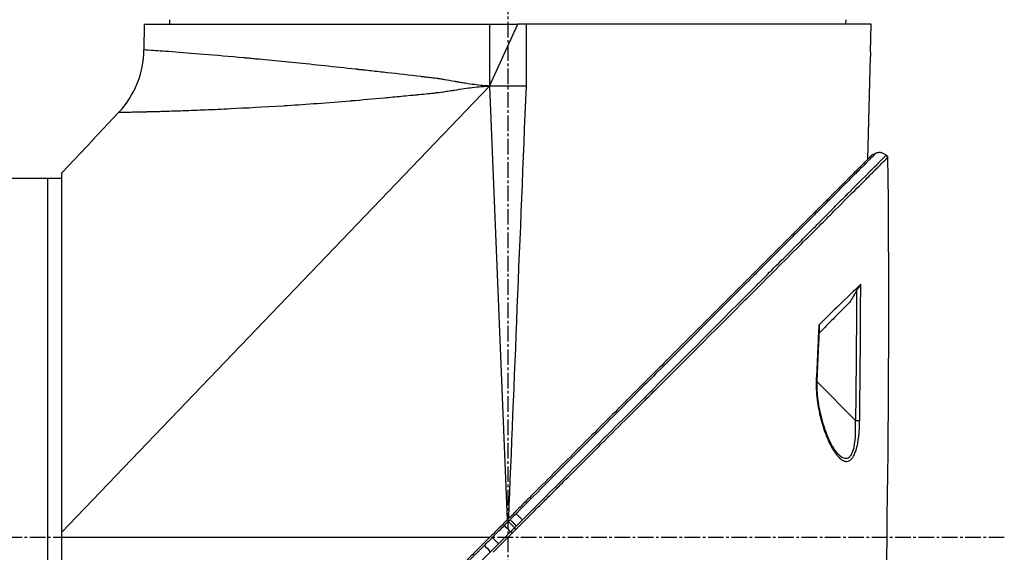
# Model space of a CAD drawing. Header units: millimetres. Extents: x 0 to 4378, y 0 to 2376.
# Tile 109 of 256: x 293 to 400, y 1587 to 1645. Entities that reach past the tile are written whole.
import ezdxf

# ---------------------------------------------------------------- set-up
doc = ezdxf.new("R2010")
doc.units = ezdxf.units.MM
doc.header["$LTSCALE"] = 0.2
doc.linetypes.add('CENTER2', pattern=[1.125, 0.75, -0.125, 0.125, -0.125])
doc.layers.add('02_Center Line', color=1, linetype='CENTER2')

# ---------------------------------------------------------------- blocks, each defined once
blk = doc.blocks.new('A$C1ebef229')
for p, q in [((71.18, 1041.9), (71.16, 1039.12)), ((71.18, 1041.9), (111.78, 1041.9)), ((73.99, 1041.9), (73.98, 1042.4)), ((108.7, 1041.9), (108.7, 1035.2)), ((108.7, 1035.2), (111.78, 1041.9)), ((112.7, 1041.9), (111.78, 1041.9)), ((150.15, 1041.9), (112.7, 1041.9)), ((112.7, 1035.2), (112.7, 1041.9)), ((147.41, 1041.9), (147.42, 1042.4)), ((150.07, 1038.9), (150.15, 1041.9)), ((149.77, 1027.25), (150.06, 1038.4)), ((62.2, 986.72), (108.7, 1035.2)), ((108.7, 1035.2), (110.62, 988.1)), ((112.7, 1035.2), (108.7, 1035.2)), ((68.44, 1032.35), (65.56, 1029.3)), ((62.27, 1025.8), (65.57, 1029.3)), ((65.56, 1029.3), (65.57, 1029.3)), ((151.97, 1027.47), (151.77, 1027.68)), ((151.77, 1027.68), (151.97, 1027.47)), ((150.18, 1027.43), (150.18, 1027.43)), ((62.2, 1025.73), (62.2, 947.2)), ((149.73, 1025.63), (149.73, 1025.63)), ((56.2, 1025.2), (62.2, 1025.2)), ((60.7, 1025.2), (60.7, 947.2)), ((146.99, 1010.89), (146.99, 1010.89)), ((148.45, 998.89), (144.27, 1003.07)), ((111.34, 1001.88), (111.34, 1001.88)), ((148.89, 998.5), (148.89, 998.5)), ((111.15, 997.21), (111.15, 997.21)), ((146.54, 995.27), (146.54, 995.27)), ((147.55, 994.45), (147.55, 994.45)), ((111.42, 987.24), (111.58, 987.08)), ((108.72, 986.2), (62.2, 986.2)), ((111.15, 986.65), (110.99, 986.81))]:
    blk.add_line(p, q)
blk.add_arc((61.16, 1039.21), 10, 316.7002, 359.5)
at = {"extrusion": (0, 0, -1)}
for centre, major_axis, ratio, start_param, end_param in [((62.26, 1025.81), (-0.645, -0.685), 0.008693, 4.712313, 4.818503), ((62.26, 1025.81), (0.645, 0.685), 0.008695, 1.57072, 1.676912), ((-785.76, 1050.57), (-811.25, -457.18), 0.999757, 3.699285, 3.702015), ((-766.21, 1049.64), (-796.39, -443.67), 0.999758, 3.69711, 3.700721), ((143.94, 1006.71), (0.499, -0.023), 0.017622, 5.662599, 6.283185), ((143.78, 1003.42), (0.499, -0.025), 0.017552, 5.653897, 6.283186), ((111.51, 987.34), (-58.38, -58.45), 0.000062, 4.699422, 4.710548), ((110.99, 986.81), (-0.707, 0.707), 0.000023, 4.712389, 6.027061), ((108.82, 984.65), (-0.707, 0.708), 0.013293, 4.712381, 6.026413)]:
    blk.add_ellipse(centre, major_axis=major_axis, ratio=ratio, start_param=start_param, end_param=end_param, dxfattribs=at)
for points, knots in [([(108.7, 1035.2), (108.23, 1035.22), (107.68, 1035.27), (106.75, 1035.39), (106.42, 1035.44), (105.89, 1035.52), (105.62, 1035.56), (105.29, 1035.62), (105.13, 1035.65), (105.04, 1035.67), (105.01, 1035.67), (104.98, 1035.68), (104.97, 1035.68), (104.53, 1035.76), (104.16, 1035.83), (103.7, 1035.91), (103.56, 1035.93), (103.37, 1035.96), (103.29, 1035.97), (103.19, 1035.99), (103.15, 1035.99), (103.13, 1036), (103.12, 1036), (103.11, 1036), (103.11, 1036), (103.03, 1036.01), (102.83, 1036.03), (102.37, 1036.09), (102.19, 1036.11), (101.87, 1036.15), (101.76, 1036.16), (101.59, 1036.18), (101.49, 1036.19), (101.38, 1036.2), (101.32, 1036.21), (101.29, 1036.21), (101.28, 1036.22), (101.27, 1036.22), (100, 1036.37), (98.77, 1036.51), (97, 1036.71), (96.42, 1036.77), (95.57, 1036.87), (95.15, 1036.91), (94.66, 1036.97), (94.42, 1036.99), (94.3, 1037.01), (94.25, 1037.01), (94.22, 1037.02), (94.2, 1037.02), (91.86, 1037.28), (89.66, 1037.51), (86.61, 1037.82), (85.63, 1037.91), (84.23, 1038.05), (83.78, 1038.09), (83.11, 1038.15), (82.78, 1038.18), (82.41, 1038.22), (82.22, 1038.24), (82.13, 1038.24), (82.09, 1038.25), (82.06, 1038.25), (82.05, 1038.25), (80.47, 1038.4), (79, 1038.52), (76.37, 1038.74), (75.21, 1038.83), (73.27, 1038.98), (72.5, 1039.03), (71.44, 1039.1), (71.16, 1039.12), (71.16, 1039.12)], [0, 0, 0, 0, 0.03125, 0.03125, 0.046875, 0.046875, 0.054688, 0.058594, 0.060547, 0.061523, 0.062012, 0.062012, 0.0625, 0.0625, 0.078125, 0.078125, 0.085938, 0.085938, 0.089844, 0.091797, 0.092773, 0.093262, 0.093506, 0.093506, 0.09375, 0.09375, 0.109375, 0.109375, 0.117188, 0.117188, 0.121094, 0.121094, 0.123047, 0.124023, 0.124512, 0.124878, 0.124878, 0.125, 0.125, 0.1875, 0.1875, 0.21875, 0.21875, 0.234375, 0.242188, 0.246094, 0.248047, 0.249023, 0.249023, 0.25, 0.25, 0.375, 0.375, 0.4375, 0.4375, 0.46875, 0.46875, 0.484375, 0.492188, 0.496094, 0.498047, 0.499023, 0.499023, 0.5, 0.5, 0.625, 0.625, 0.75, 0.75, 0.875, 0.875, 1, 1, 1, 1]), ([(150.07, 1038.9), (150.07, 1038.85), (150.07, 1038.8), (150.06, 1038.69), (150.06, 1038.64), (150.06, 1038.55), (150.06, 1038.51), (150.06, 1038.45), (150.06, 1038.42), (150.06, 1038.41), (150.06, 1038.4), (150.06, 1038.4), (150.06, 1038.4), (150.06, 1038.4), (150.06, 1038.4), (150.06, 1038.4), (150.06, 1038.4), (150.06, 1038.4)], [-0.15745551, -0.15745551, -0.15745551, -0.15745551, -0.14166117, -0.14166117, -0.12412913, -0.12412913, -0.1081014, -0.1081014, -0.0880942, -0.0880942, -0.08251292, -0.08251292, -0.08028474, -0.08028474, -0.07872837, -0.07872837, -0.07872826, -0.07872826, -0.07872826, -0.07872826]), ([(68.44, 1032.35), (68.44, 1032.35), (68.49, 1032.35), (68.62, 1032.35), (68.69, 1032.35), (68.77, 1032.36), (68.87, 1032.36), (68.92, 1032.36), (68.98, 1032.36), (69.04, 1032.36), (69.07, 1032.36), (69.1, 1032.36), (69.13, 1032.36), (69.15, 1032.36), (69.17, 1032.36), (69.19, 1032.36), (69.19, 1032.36), (69.2, 1032.36), (69.21, 1032.36), (69.22, 1032.36), (69.22, 1032.36), (69.23, 1032.36), (69.23, 1032.36), (69.23, 1032.36), (69.23, 1032.36), (69.23, 1032.36), (69.24, 1032.36), (69.24, 1032.36), (69.36, 1032.37), (69.49, 1032.37), (69.66, 1032.37), (69.74, 1032.37), (69.83, 1032.38), (69.92, 1032.38), (69.97, 1032.38), (70.02, 1032.38), (70.07, 1032.38), (70.1, 1032.38), (70.13, 1032.38), (70.15, 1032.38), (70.17, 1032.38), (70.18, 1032.38), (70.19, 1032.38), (70.2, 1032.38), (70.21, 1032.38), (70.22, 1032.38), (70.22, 1032.38), (70.23, 1032.38), (70.23, 1032.38), (70.23, 1032.38), (70.24, 1032.38), (70.24, 1032.38), (70.38, 1032.39), (70.55, 1032.39), (70.78, 1032.4), (70.89, 1032.4), (71.02, 1032.4), (71.16, 1032.41), (71.23, 1032.41), (71.3, 1032.41), (71.38, 1032.41), (71.41, 1032.41), (71.45, 1032.41), (71.49, 1032.41), (71.51, 1032.42), (71.53, 1032.42), (71.55, 1032.42), (71.57, 1032.42), (71.58, 1032.42), (71.59, 1032.42), (71.6, 1032.42), (71.61, 1032.42), (71.62, 1032.42), (71.98, 1032.43), (72.33, 1032.44), (72.63, 1032.44), (72.92, 1032.45), (73.17, 1032.46), (73.36, 1032.47), (73.36, 1032.47), (73.36, 1032.47), (73.37, 1032.47), (73.37, 1032.47), (73.39, 1032.47), (73.4, 1032.47), (73.73, 1032.48), (74.06, 1032.49), (74.4, 1032.5), (74.73, 1032.51), (75.07, 1032.52), (75.4, 1032.53), (75.42, 1032.53), (75.44, 1032.53), (75.47, 1032.53), (76.21, 1032.56), (77.01, 1032.59), (77.87, 1032.63), (78.72, 1032.66), (79.62, 1032.7), (80.58, 1032.75), (80.59, 1032.75), (80.59, 1032.75), (80.6, 1032.75), (82.24, 1032.83), (84.13, 1032.93), (86.3, 1033.06), (86.45, 1033.07), (86.61, 1033.08), (86.77, 1033.09), (88.81, 1033.23), (91.1, 1033.39), (93.64, 1033.6), (93.65, 1033.61), (93.66, 1033.61), (93.67, 1033.61), (94.84, 1033.7), (96.05, 1033.81), (97.28, 1033.92), (97.89, 1033.98), (98.52, 1034.04), (99.14, 1034.1), (99.46, 1034.13), (99.78, 1034.16), (100.09, 1034.19), (100.33, 1034.21), (100.57, 1034.24), (100.81, 1034.26), (100.89, 1034.27), (100.97, 1034.28), (101.05, 1034.28), (101.36, 1034.31), (101.68, 1034.35), (101.99, 1034.38), (102.15, 1034.39), (102.31, 1034.41), (102.47, 1034.43), (102.55, 1034.43), (102.63, 1034.44), (102.71, 1034.45), (102.75, 1034.46), (102.79, 1034.46), (102.83, 1034.46), (102.86, 1034.47), (102.9, 1034.47), (102.94, 1034.48), (102.96, 1034.48), (102.96, 1034.48), (102.96, 1034.48), (103.09, 1034.49), (103.3, 1034.52), (103.61, 1034.56), (103.77, 1034.59), (103.96, 1034.61), (104.17, 1034.65), (104.27, 1034.66), (104.38, 1034.68), (104.5, 1034.7), (104.56, 1034.71), (104.62, 1034.71), (104.69, 1034.72), (104.72, 1034.73), (104.75, 1034.73), (104.78, 1034.74), (104.8, 1034.74), (104.81, 1034.74), (104.83, 1034.75), (104.84, 1034.75), (104.84, 1034.75), (104.85, 1034.75), (104.86, 1034.75), (104.87, 1034.75), (104.88, 1034.75), (105.28, 1034.82), (105.64, 1034.87), (105.96, 1034.92), (106.28, 1034.97), (106.56, 1035.01), (106.8, 1035.04), (106.8, 1035.04), (106.8, 1035.04), (106.81, 1035.04), (107.15, 1035.08), (107.48, 1035.12), (107.79, 1035.14), (108.11, 1035.17), (108.41, 1035.19), (108.7, 1035.2)], [0, 0, 0, 0, 0.0625, 0.0625, 0.0625, 0.09375, 0.09375, 0.09375, 0.109375, 0.109375, 0.109375, 0.117187, 0.117187, 0.117187, 0.121094, 0.121094, 0.121094, 0.123047, 0.123047, 0.123047, 0.124023, 0.124023, 0.124023, 0.124512, 0.124512, 0.124512, 0.125, 0.125, 0.125, 0.15625, 0.15625, 0.15625, 0.171875, 0.171875, 0.171875, 0.179687, 0.179687, 0.179687, 0.183594, 0.183594, 0.183594, 0.185547, 0.185547, 0.185547, 0.186523, 0.186523, 0.186523, 0.187256, 0.187256, 0.187256, 0.1875, 0.1875, 0.1875, 0.21875, 0.21875, 0.21875, 0.234375, 0.234375, 0.234375, 0.242187, 0.242187, 0.242187, 0.246094, 0.246094, 0.246094, 0.248047, 0.248047, 0.248047, 0.249023, 0.249023, 0.249023, 0.25, 0.25, 0.25, 0.28125, 0.28125, 0.28125, 0.312012, 0.312012, 0.312012, 0.312378, 0.312378, 0.312378, 0.313476, 0.313476, 0.313476, 0.34375, 0.34375, 0.34375, 0.373047, 0.373047, 0.373047, 0.375, 0.375, 0.375, 0.4375, 0.4375, 0.4375, 0.499512, 0.499512, 0.499512, 0.5, 0.5, 0.5, 0.625, 0.625, 0.625, 0.633846, 0.633846, 0.633846, 0.749512, 0.749512, 0.749512, 0.75, 0.75, 0.75, 0.8125, 0.8125, 0.8125, 0.84375, 0.84375, 0.84375, 0.859375, 0.859375, 0.859375, 0.871094, 0.871094, 0.871094, 0.875, 0.875, 0.875, 0.890625, 0.890625, 0.890625, 0.898438, 0.898438, 0.898438, 0.902344, 0.902344, 0.902344, 0.904297, 0.904297, 0.904297, 0.906128, 0.906128, 0.906128, 0.907048, 0.907048, 0.907048, 0.921875, 0.921875, 0.921875, 0.929688, 0.929688, 0.929688, 0.933594, 0.933594, 0.933594, 0.935547, 0.935547, 0.935547, 0.936523, 0.936523, 0.936523, 0.937012, 0.937012, 0.937012, 0.937256, 0.937256, 0.937256, 0.9375, 0.9375, 0.9375, 0.953125, 0.953125, 0.953125, 0.968506, 0.968506, 0.968506, 0.96875, 0.96875, 0.96875, 0.984375, 0.984375, 0.984375, 1, 1, 1, 1]), ([(150.18, 1027.66), (150.18, 1027.66), (150.15, 1027.63), (150.03, 1027.51), (149.95, 1027.43), (149.59, 1027.07), (149.25, 1026.73), (148.5, 1025.98), (148.15, 1025.63), (147.55, 1025.03), (147.32, 1024.8), (146.8, 1024.28), (146.5, 1023.98), (145.37, 1022.85), (144.45, 1021.93), (142.88, 1020.36), (142.28, 1019.76), (138.17, 1015.65), (133.78, 1011.26), (128.15, 1005.63), (127.55, 1005.03), (125.6, 1003.08), (124.25, 1001.73), (121.4, 998.88), (119.9, 997.38), (116.77, 994.25), (115.14, 992.62), (113.08, 990.56), (112.66, 990.14), (111.93, 989.41), (111.63, 989.11), (111.12, 988.6), (110.87, 988.35), (110.52, 988), (110.5, 987.98), (110.08, 987.56), (109.89, 987.37), (109.52, 987), (109.34, 986.82), (109.01, 986.49), (108.88, 986.36), (108.64, 986.12), (108.55, 986.03), (108.35, 985.83), (108.25, 985.73), (107.86, 985.34), (107.57, 985.05), (106.89, 984.37), (106.48, 983.96), (104.42, 981.9), (102.79, 980.27), (99.65, 977.13), (98.15, 975.63), (93.92, 971.4), (91.23, 968.71), (88.09, 965.57), (87.54, 965.02), (85.95, 963.43), (84.92, 962.4), (82.06, 959.54), (80.28, 957.76), (77.96, 955.44), (77.31, 954.79), (76.14, 953.62), (75.61, 953.09), (74.66, 952.14), (74.24, 951.72), (73.13, 950.61), (72.49, 949.97), (71.5, 948.98), (71.12, 948.6), (70.66, 948.14), (70.54, 948.02), (70.24, 947.72), (70.07, 947.54), (69.69, 947.17), (69.52, 947), (69.35, 946.83), (69.31, 946.79), (69.27, 946.75), (69.26, 946.74), (69.25, 946.72), (69.24, 946.72), (69.24, 946.72), (69.24, 946.72), (69.24, 946.72), (69.24, 946.72), (69.24, 946.72), (69.24, 946.72), (69.24, 946.72)], [0, 0, 0, 0, 0.264332, 0.264332, 0.528758, 0.528758, 1.056139, 1.056139, 1.406505, 1.406505, 1.606603, 1.606603, 1.835356, 1.835356, 2.445847, 2.445847, 2.794554, 2.794554, 4.769924, 4.769924, 5.00797, 5.00797, 5.526041, 5.526041, 6.089229, 6.089229, 6.695329, 6.695329, 6.850985, 6.850985, 6.965758, 6.965758, 7.072004, 7.072004, 7.117238, 7.117238, 7.152898, 7.152898, 7.188974, 7.188974, 7.2161, 7.2161, 7.234487, 7.234487, 7.254339, 7.254339, 7.310164, 7.310164, 7.395171, 7.395171, 7.733586, 7.733586, 8.048233, 8.048233, 8.627304, 8.627304, 8.751092, 8.751092, 8.989797, 8.989797, 9.432477, 9.432477, 9.613385, 9.613385, 9.771568, 9.771568, 9.909899, 9.909899, 10.152258, 10.152258, 10.334616, 10.334616, 10.403043, 10.403043, 10.523121, 10.523121, 10.703617, 10.703617, 10.793786, 10.793786, 10.838901, 10.838901, 10.861447, 10.861447, 10.872715, 10.872715, 10.878346, 10.878346, 10.883825, 10.883825, 10.883825, 10.883825]), ([(150.63, 1027.87), (150.63, 1027.87), (150.56, 1027.81), (150.4, 1027.65), (150.4, 1027.64), (150.39, 1027.64), (150.39, 1027.63), (150.3, 1027.55), (150.19, 1027.44), (150.05, 1027.3), (149.99, 1027.23), (149.91, 1027.16), (149.83, 1027.07), (149.79, 1027.03), (149.74, 1026.99), (149.7, 1026.94), (149.68, 1026.92), (149.66, 1026.9), (149.63, 1026.88), (149.63, 1026.88), (149.63, 1026.88), (149.63, 1026.87), (149.61, 1026.85), (149.57, 1026.82), (149.56, 1026.8), (149.34, 1026.58), (149.03, 1026.27), (148.56, 1025.8), (148.32, 1025.56), (148.04, 1025.28), (147.72, 1024.96), (147.56, 1024.79), (147.38, 1024.62), (147.19, 1024.43), (147.1, 1024.34), (147, 1024.24), (146.9, 1024.14), (146.85, 1024.09), (146.8, 1024.04), (146.75, 1023.99), (146.73, 1023.96), (146.71, 1023.94), (146.69, 1023.92), (146.68, 1023.92), (146.68, 1023.91), (146.67, 1023.91), (146.64, 1023.88), (146.6, 1023.83), (146.59, 1023.83), (146.45, 1023.68), (146.07, 1023.3), (145.38, 1022.61), (145.03, 1022.26), (144.6, 1021.83), (144.08, 1021.31), (143.82, 1021.05), (143.54, 1020.77), (143.23, 1020.46), (143.07, 1020.3), (142.91, 1020.14), (142.75, 1019.97), (142.66, 1019.89), (142.58, 1019.8), (142.49, 1019.72), (142.45, 1019.67), (142.4, 1019.63), (142.36, 1019.58), (142.34, 1019.57), (142.32, 1019.55), (142.31, 1019.53), (142.3, 1019.53), (142.3, 1019.52), (142.29, 1019.52), (142.26, 1019.49), (142.23, 1019.45), (142.22, 1019.45), (141.53, 1018.76), (140.18, 1017.4), (137.94, 1015.16), (137.78, 1014.99), (137.61, 1014.83), (137.44, 1014.66), (137.36, 1014.57), (137.27, 1014.49), (137.18, 1014.4), (137.14, 1014.36), (137.1, 1014.31), (137.05, 1014.27), (137.03, 1014.25), (137.01, 1014.22), (136.98, 1014.2), (136.95, 1014.17), (136.93, 1014.15), (136.92, 1014.14), (134.34, 1011.55), (130.97, 1008.17), (126.73, 1003.94), (126.09, 1003.29), (125.43, 1002.63), (124.75, 1001.95), (120.94, 998.14), (116.52, 993.72), (111.58, 988.77)], [0, 0, 0, 0, 0.06075, 0.06075, 0.06075, 0.0625, 0.0625, 0.0625, 0.09375, 0.09375, 0.09375, 0.109375, 0.109375, 0.109375, 0.117188, 0.117188, 0.117188, 0.120939, 0.120939, 0.120939, 0.121094, 0.121094, 0.121094, 0.125, 0.125, 0.125, 0.1875, 0.1875, 0.1875, 0.21875, 0.21875, 0.21875, 0.234375, 0.234375, 0.234375, 0.242188, 0.242188, 0.242188, 0.246094, 0.246094, 0.246094, 0.247666, 0.247666, 0.247666, 0.248047, 0.248047, 0.248047, 0.25, 0.25, 0.25, 0.3125, 0.3125, 0.3125, 0.34375, 0.34375, 0.34375, 0.359375, 0.359375, 0.359375, 0.367187, 0.367187, 0.367187, 0.371094, 0.371094, 0.371094, 0.373047, 0.373047, 0.373047, 0.373765, 0.373765, 0.373765, 0.374023, 0.374023, 0.374023, 0.37516, 0.37516, 0.37516, 0.484375, 0.484375, 0.484375, 0.492187, 0.492187, 0.492187, 0.496094, 0.496094, 0.496094, 0.498047, 0.498047, 0.498047, 0.498931, 0.498931, 0.498931, 0.5, 0.5, 0.5, 0.75, 0.75, 0.75, 0.788006, 0.788006, 0.788006, 1, 1, 1, 1]), ([(112.27, 988.09), (116.86, 992.69), (121.34, 997.17), (125.56, 1001.4), (129.95, 1005.8), (134.09, 1009.94), (137.76, 1013.62), (137.81, 1013.68), (137.89, 1013.75), (137.92, 1013.79), (137.97, 1013.83), (138, 1013.87), (138.04, 1013.9), (139.06, 1014.93), (140.47, 1016.34), (142.13, 1018), (142.51, 1018.39), (142.91, 1018.79), (143.32, 1019.2), (143.82, 1019.7), (144.34, 1020.22), (144.86, 1020.75), (145.34, 1021.22), (145.82, 1021.7), (146.29, 1022.18), (146.53, 1022.42), (146.77, 1022.66), (147, 1022.9), (147.12, 1023.01), (147.24, 1023.13), (147.36, 1023.25), (147.47, 1023.37), (147.6, 1023.49), (147.7, 1023.6), (147.72, 1023.62), (147.74, 1023.63), (147.76, 1023.65), (149.18, 1025.08), (150.14, 1026.05), (150.75, 1026.66), (150.84, 1026.75), (150.92, 1026.83), (150.99, 1026.9), (151.24, 1027.15), (151.41, 1027.33), (151.53, 1027.45), (151.71, 1027.62), (151.75, 1027.67), (151.76, 1027.68)], [0, 0, 0, 0, 0.243156, 0.243156, 0.243156, 0.496094, 0.496094, 0.496094, 0.49988, 0.49988, 0.49988, 0.504451, 0.504451, 0.504451, 0.625, 0.625, 0.625, 0.652935, 0.652935, 0.652935, 0.6875, 0.6875, 0.6875, 0.71875, 0.71875, 0.71875, 0.734375, 0.734375, 0.734375, 0.742187, 0.742187, 0.742187, 0.75, 0.75, 0.75, 0.751384, 0.751384, 0.751384, 0.859711, 0.859711, 0.859711, 0.875, 0.875, 0.875, 0.92633, 0.92633, 0.92633, 1, 1, 1, 1]), ([(151.76, 1027.68), (151.73, 1027.71), (151.69, 1027.74), (151.65, 1027.77), (151.61, 1027.8), (151.57, 1027.83), (151.52, 1027.85), (151.48, 1027.88), (151.43, 1027.9), (151.38, 1027.92), (151.33, 1027.93), (151.28, 1027.95), (151.23, 1027.96), (151.18, 1027.97), (151.12, 1027.97), (151.07, 1027.97), (151.02, 1027.97), (150.97, 1027.97), (150.91, 1027.96), (150.86, 1027.95), (150.81, 1027.94), (150.77, 1027.93), (150.72, 1027.91), (150.67, 1027.89), (150.63, 1027.87)], [0.00001, 0.00001, 0.00001, 0.00001, 0.125, 0.125, 0.125, 0.25, 0.25, 0.25, 0.375, 0.375, 0.375, 0.5, 0.5, 0.5, 0.625, 0.625, 0.625, 0.75, 0.75, 0.75, 0.875, 0.875, 0.875, 1, 1, 1, 1]), ([(111.58, 987.08), (111.63, 987.13), (111.67, 987.17), (111.77, 987.27), (111.81, 987.31), (111.95, 987.45), (112.04, 987.54), (112.32, 987.81), (112.5, 988), (112.8, 988.3), (112.93, 988.42), (113.54, 989.04), (114.02, 989.52), (114.84, 990.34), (115.16, 990.66), (115.92, 991.42), (116.35, 991.85), (117.36, 992.86), (117.94, 993.44), (119.28, 994.78), (120.04, 995.54), (121.82, 997.32), (122.83, 998.33), (124.41, 999.91), (124.98, 1000.48), (126.2, 1001.7), (126.85, 1002.35), (127.83, 1003.33), (128.18, 1003.67), (129.29, 1004.79), (130.07, 1005.57), (131.71, 1007.2), (132.57, 1008.07), (134.39, 1009.89), (135.35, 1010.85), (136.79, 1012.29), (137.28, 1012.78), (138.69, 1014.19), (139.59, 1015.08), (141.27, 1016.77), (142.05, 1017.55), (143.48, 1018.98), (144.12, 1019.62), (145.27, 1020.77), (145.79, 1021.29), (147.14, 1022.64), (147.93, 1023.43), (149.16, 1024.66), (149.63, 1025.13), (150.36, 1025.86), (150.63, 1026.13), (151.05, 1026.55), (151.21, 1026.71), (151.55, 1027.05), (151.71, 1027.21), (151.87, 1027.37), (151.91, 1027.41), (151.95, 1027.45), (151.96, 1027.46), (151.97, 1027.47), (151.97, 1027.47), (151.97, 1027.47), (151.97, 1027.47), (151.97, 1027.47), (151.97, 1027.47), (151.97, 1027.47), (151.97, 1027.47), (151.97, 1027.47)], [-7.729592, -7.729592, -7.729592, -7.729592, -7.71044, -7.71044, -7.69072, -7.69072, -7.65201, -7.65201, -7.574312, -7.574312, -7.522506, -7.522506, -7.315221, -7.315221, -7.177151, -7.177151, -6.993063, -6.993063, -6.7477, -6.7477, -6.420577, -6.420577, -5.984557, -5.984557, -5.735856, -5.735856, -5.451942, -5.451942, -5.300422, -5.300422, -4.9539, -4.9539, -4.557704, -4.557704, -4.105179, -4.105179, -3.863816, -3.863816, -3.40942, -3.40942, -2.98401, -2.98401, -2.611687, -2.611687, -2.28576, -2.28576, -1.715015, -1.715015, -1.28633, -1.28633, -0.964845, -0.964845, -0.723574, -0.723574, -0.36177, -0.36177, -0.180858, -0.180858, -0.090444, -0.090444, -0.045229, -0.045229, -0.022617, -0.022617, -0.011309, -0.011309, -0.000001, -0.000001, -0.000001, -0.000001]), ([(149.01, 1013.68), (148.55, 1013.24), (147.86, 1012.56), (146.31, 1011.05), (145.47, 1010.24), (144.46, 1009.24)], [0.0000029, 0.0000029, 0.0000029, 0.0000029, 0.3832328, 0.3832328, 0.6375563, 0.6375563, 0.6375563, 0.6375563]), ([(148.56, 1012.99), (148.44, 1012.78), (148.32, 1012.57), (148.08, 1012.16), (147.96, 1011.95), (147.84, 1011.74)], [-0.1435857, -0.1435857, -0.1435857, -0.1435857, -0.0718018, -0.0718018, -0.0000074, -0.0000074, -0.0000074, -0.0000074]), ([(149.01, 1013.68), (149, 1013.67), (148.99, 1013.65), (148.96, 1013.61), (148.94, 1013.59), (148.89, 1013.51), (148.84, 1013.45), (148.72, 1013.26), (148.64, 1013.12), (148.56, 1012.99)], [0, 0, 0, 0, 0.00895126, 0.00895126, 0.01944765, 0.01944765, 0.04220813, 0.04220813, 0.0762287, 0.0762287, 0.0762287, 0.0762287]), ([(147.84, 1011.74), (147.53, 1011.44), (147.22, 1011.13), (146.89, 1010.79), (146.51, 1010.41), (146.11, 1010.01), (145.69, 1009.59), (145.68, 1009.58), (145.67, 1009.57), (145.66, 1009.56), (145.29, 1009.19), (144.91, 1008.81), (144.52, 1008.42)], [0.0000092, 0.0000092, 0.0000092, 0.0000092, 0.2496691, 0.2496691, 0.2496691, 0.5366951, 0.5366951, 0.5366951, 0.5448948, 0.5448948, 0.5448948, 0.7978621, 0.7978621, 0.7978621, 0.7978621]), ([(144.55, 1009.25), (144.55, 1009.26), (144.55, 1009.27), (144.54, 1009.28), (144.53, 1009.28), (144.51, 1009.28), (144.5, 1009.27), (144.49, 1009.26), (144.47, 1009.25), (144.46, 1009.24)], [0.12759185, 0.12759185, 0.12759185, 0.12759185, 0.14159583, 0.14159583, 0.15768994, 0.15768994, 0.1672569, 0.1672569, 0.17680899, 0.17680899, 0.17680899, 0.17680899]), ([(144.19, 1003.41), (144.17, 1003.04), (144.17, 1002.66), (144.18, 1002.28), (144.2, 1001.9), (144.24, 1001.52), (144.28, 1001.17), (144.28, 1001.16), (144.28, 1001.15), (144.28, 1001.13), (144.33, 1000.79), (144.38, 1000.44), (144.45, 1000.1), (144.51, 999.76), (144.58, 999.44), (144.66, 999.13), (144.67, 999.11), (144.67, 999.09), (144.68, 999.07), (144.77, 998.73), (144.86, 998.4), (144.96, 998.09), (145.04, 997.85), (145.12, 997.62), (145.21, 997.39), (145.24, 997.31), (145.27, 997.23), (145.3, 997.16), (145.38, 996.96), (145.47, 996.76), (145.55, 996.58), (145.67, 996.34), (145.77, 996.13), (145.91, 995.9), (145.98, 995.77), (146.05, 995.66), (146.12, 995.55), (146.18, 995.46), (146.24, 995.37), (146.31, 995.27), (146.38, 995.17), (146.46, 995.08), (146.53, 995), (146.56, 994.97), (146.58, 994.95), (146.6, 994.93), (146.65, 994.88), (146.7, 994.83), (146.76, 994.77), (146.84, 994.7), (146.93, 994.63), (147.01, 994.58), (147.05, 994.56), (147.08, 994.55), (147.11, 994.53), (147.16, 994.51), (147.21, 994.49), (147.26, 994.47), (147.3, 994.46), (147.34, 994.46), (147.38, 994.45), (147.48, 994.44), (147.56, 994.45), (147.65, 994.47), (147.7, 994.49), (147.76, 994.52), (147.82, 994.55), (147.85, 994.57), (147.88, 994.59), (147.91, 994.61), (147.99, 994.68), (148.06, 994.76), (148.14, 994.86), (148.21, 994.97), (148.28, 995.09), (148.34, 995.22), (148.34, 995.23), (148.34, 995.24), (148.35, 995.25), (148.4, 995.37), (148.45, 995.51), (148.5, 995.66), (148.58, 995.9), (148.64, 996.17), (148.68, 996.41), (148.7, 996.49), (148.71, 996.58), (148.73, 996.67), (148.78, 996.99), (148.82, 997.35), (148.85, 997.67), (148.85, 997.7), (148.85, 997.73), (148.85, 997.76), (148.86, 997.86), (148.87, 997.95), (148.87, 998.04), (148.87, 998.13), (148.88, 998.21), (148.88, 998.29), (148.88, 998.3), (148.88, 998.31), (148.88, 998.32), (148.89, 998.5), (148.89, 998.67), (148.9, 998.89)], [0, 0, 0, 0, 0.06061, 0.06061, 0.06061, 0.122541, 0.122541, 0.122541, 0.125, 0.125, 0.125, 0.18804, 0.18804, 0.18804, 0.25, 0.25, 0.25, 0.254168, 0.254168, 0.254168, 0.323919, 0.323919, 0.323919, 0.375, 0.375, 0.375, 0.39207, 0.39207, 0.39207, 0.4375, 0.4375, 0.4375, 0.5, 0.5, 0.5, 0.533908, 0.533908, 0.533908, 0.5625, 0.5625, 0.5625, 0.59375, 0.59375, 0.59375, 0.602455, 0.602455, 0.602455, 0.625, 0.625, 0.625, 0.65625, 0.65625, 0.65625, 0.669312, 0.669312, 0.669312, 0.6875, 0.6875, 0.6875, 0.700546, 0.700546, 0.700546, 0.731289, 0.731289, 0.731289, 0.75, 0.75, 0.75, 0.759109, 0.759109, 0.759109, 0.785061, 0.785061, 0.785061, 0.81088, 0.81088, 0.81088, 0.8125, 0.8125, 0.8125, 0.835978, 0.835978, 0.835978, 0.875, 0.875, 0.875, 0.888263, 0.888263, 0.888263, 0.9375, 0.9375, 0.9375, 0.942362, 0.942362, 0.942362, 0.956225, 0.956225, 0.956225, 0.96875, 0.96875, 0.96875, 0.970886, 0.970886, 0.970886, 1, 1, 1, 1]), ([(146.54, 995.27), (146.38, 995.45), (146.2, 995.68), (145.83, 996.29), (145.63, 996.69), (145.17, 997.78), (144.93, 998.51), (144.47, 1000.33), (144.29, 1001.49), (144.27, 1002.9), (144.27, 1003.15), (144.28, 1003.4)], [0, 0, 0, 0, 0.1280722, 0.1280722, 0.2960747, 0.2960747, 0.5550044, 0.5550044, 0.9049489, 0.9049489, 0.9799785, 0.9799785, 0.9799785, 0.9799785]), ([(146.54, 995.27), (146.7, 995.1), (146.87, 994.97), (147.03, 994.88), (147.12, 994.84), (147.2, 994.8), (147.29, 994.79), (147.37, 994.77), (147.45, 994.78), (147.53, 994.8), (147.61, 994.82), (147.69, 994.85), (147.76, 994.91), (147.83, 994.97), (147.9, 995.04), (147.96, 995.14), (148.02, 995.23), (148.08, 995.34), (148.13, 995.46), (148.18, 995.58), (148.22, 995.72), (148.26, 995.86), (148.33, 996.15), (148.38, 996.46), (148.41, 996.8), (148.44, 997.13), (148.46, 997.48), (148.46, 997.82), (148.46, 997.91), (148.46, 998), (148.46, 998.09), (148.46, 998.17), (148.46, 998.26), (148.46, 998.34)], [0.5829129, 0.5829129, 0.5829129, 0.5829129, 0.6456407, 0.6456407, 0.6456407, 0.6779228, 0.6779228, 0.6779228, 0.7102048, 0.7102048, 0.7102048, 0.7424869, 0.7424869, 0.7424869, 0.7747689, 0.7747689, 0.7747689, 0.8070509, 0.8070509, 0.8070509, 0.839333, 0.839333, 0.839333, 0.903897, 0.903897, 0.903897, 0.9684611, 0.9684611, 0.9684611, 0.9846021, 0.9846021, 0.9846021, 1, 1, 1, 1]), ([(110.94, 988.12), (111.01, 988.2), (111.08, 988.27), (111.15, 988.34), (111.19, 988.38), (111.22, 988.41), (111.26, 988.45), (111.36, 988.55), (111.47, 988.66), (111.58, 988.77)], [0, 0, 0, 0, 0.33333, 0.33333, 0.33333, 0.5, 0.5, 0.5, 1, 1, 1, 1]), ([(111.62, 987.44), (111.58, 987.48), (111.55, 987.51), (111.51, 987.55), (111.47, 987.59), (111.44, 987.63), (111.4, 987.66), (111.36, 987.7), (111.32, 987.74), (111.29, 987.77), (111.25, 987.81), (111.22, 987.84), (111.19, 987.87), (111.16, 987.91), (111.13, 987.93), (111.1, 987.96), (111.07, 987.99), (111.05, 988.01), (111.03, 988.03), (111.01, 988.05), (110.99, 988.07), (110.97, 988.09), (110.96, 988.1), (110.94, 988.12), (110.94, 988.12)], [0, 0, 0, 0, 0.125, 0.125, 0.125, 0.25, 0.25, 0.25, 0.375, 0.375, 0.375, 0.5, 0.5, 0.5, 0.625, 0.625, 0.625, 0.75, 0.75, 0.75, 0.875, 0.875, 0.875, 1, 1, 1, 1]), ([(111.58, 988.77), (111.59, 988.76), (111.6, 988.75), (111.62, 988.73), (111.63, 988.72), (111.65, 988.7), (111.67, 988.68), (111.69, 988.66), (111.72, 988.64), (111.75, 988.61), (111.77, 988.58), (111.8, 988.55), (111.84, 988.52), (111.87, 988.49), (111.9, 988.46), (111.94, 988.42), (111.97, 988.39), (112.01, 988.35), (112.05, 988.31), (112.08, 988.28), (112.12, 988.24), (112.16, 988.2), (112.2, 988.16), (112.23, 988.13), (112.27, 988.09)], [0, 0, 0, 0, 0.125, 0.125, 0.125, 0.25, 0.25, 0.25, 0.375, 0.375, 0.375, 0.5, 0.5, 0.5, 0.625, 0.625, 0.625, 0.75, 0.75, 0.75, 0.875, 0.875, 0.875, 1, 1, 1, 1]), ([(110.3, 987.49), (110.3, 987.49), (110.3, 987.48), (110.29, 987.48), (109.86, 987.05), (109.43, 986.62), (109, 986.19)], [0, 0, 0, 0, 0.008616, 0.008616, 0.008616, 1, 1, 1, 1]), ([(110.3, 987.49), (110.44, 987.63), (110.58, 987.77), (110.72, 987.91), (110.73, 987.92), (110.73, 987.92), (110.74, 987.93)], [0, 0, 0, 0, 0.96178, 0.96178, 0.96178, 1, 1, 1, 1]), ([(111.42, 987.24), (111.39, 987.28), (111.35, 987.32), (111.31, 987.35), (111.27, 987.39), (111.24, 987.43), (111.2, 987.46), (111.16, 987.5), (111.13, 987.54), (111.09, 987.57), (111.06, 987.61), (111.02, 987.64), (110.99, 987.67), (110.96, 987.71), (110.93, 987.74), (110.9, 987.76), (110.87, 987.79), (110.85, 987.81), (110.83, 987.83), (110.81, 987.86), (110.79, 987.87), (110.77, 987.89), (110.76, 987.91), (110.75, 987.92), (110.74, 987.93)], [0, 0, 0, 0, 0.125, 0.125, 0.125, 0.25, 0.25, 0.25, 0.375, 0.375, 0.375, 0.5, 0.5, 0.5, 0.625, 0.625, 0.625, 0.75, 0.75, 0.75, 0.875, 0.875, 0.875, 1, 1, 1, 1]), ([(111.15, 986.65), (111.2, 986.7), (111.26, 986.76), (111.32, 986.81), (111.39, 986.89), (111.46, 986.96), (111.54, 987.04), (111.55, 987.05), (111.57, 987.07), (111.58, 987.08)], [0, 0, 0, 0, 0.3844855, 0.3844855, 0.3844855, 0.8996816, 0.8996816, 0.8996816, 1, 1, 1, 1]), ([(108.14, 985.33), (108.28, 985.47), (108.42, 985.61), (108.55, 985.74), (108.56, 985.75), (108.56, 985.75), (108.57, 985.76), (108.72, 985.91), (108.86, 986.05), (109, 986.19)], [0, 0, 0, 0, 0.4462026, 0.4462026, 0.4462026, 0.4637704, 0.4637704, 0.4637704, 1, 1, 1, 1]), ([(109, 986.19), (109.01, 986.18), (109.02, 986.17), (109.04, 986.15), (109.05, 986.14), (109.07, 986.12), (109.09, 986.1), (109.11, 986.08), (109.14, 986.05), (109.16, 986.02), (109.19, 986), (109.22, 985.97), (109.25, 985.94), (109.28, 985.9), (109.32, 985.87), (109.35, 985.84), (109.39, 985.8), (109.42, 985.76), (109.46, 985.73), (109.5, 985.69), (109.54, 985.65), (109.57, 985.61), (109.61, 985.58), (109.65, 985.54), (109.68, 985.5)], [0, 0, 0, 0, 0.125, 0.125, 0.125, 0.25, 0.25, 0.25, 0.375, 0.375, 0.375, 0.5, 0.5, 0.5, 0.625, 0.625, 0.625, 0.75, 0.75, 0.75, 0.875, 0.875, 0.875, 1, 1, 1, 1]), ([(109.08, 984.58), (109.44, 984.93), (109.86, 985.36), (110.51, 986.01), (110.71, 986.21), (111.15, 986.65)], [-0.3053506, -0.3053506, -0.3053506, -0.3053506, -0.1855765, -0.1855765, 0, 0, 0, 0]), ([(109.68, 985.5), (109.83, 985.65), (109.97, 985.79), (110.26, 986.08), (110.4, 986.22), (110.69, 986.51), (110.84, 986.66), (110.99, 986.81)], [0, 0, 0, 0, 0.332984, 0.332984, 0.66214, 0.66214, 1, 1, 1, 1]), ([(109.68, 985.5), (109.54, 985.36), (109.39, 985.21), (109.25, 985.07), (109.1, 984.93), (108.96, 984.78), (108.81, 984.64)], [0, 0, 0, 0, 0.501604, 0.501604, 0.501604, 1, 1, 1, 1]), ([(108.81, 984.64), (108.23, 984.06), (107.65, 983.48), (107.08, 982.9), (105.92, 981.74), (104.76, 980.59), (103.61, 979.44), (102.45, 978.28), (101.3, 977.14), (100.16, 976), (99.02, 974.85), (97.88, 973.72), (96.75, 972.59), (96.41, 972.25), (96.06, 971.9), (95.71, 971.55), (94.94, 970.78), (94.17, 970.01), (93.4, 969.25), (92.29, 968.14), (91.2, 967.05), (90.12, 965.97), (89.88, 965.74), (89.65, 965.5), (89.42, 965.27), (89.38, 965.24), (89.35, 965.2), (89.31, 965.17), (89.04, 964.9), (88.78, 964.63), (88.51, 964.37), (88.3, 964.16), (88.1, 963.96), (87.89, 963.75), (87.64, 963.5), (87.39, 963.25), (87.14, 963), (87.07, 962.93), (87, 962.86), (86.93, 962.79), (86.87, 962.73), (86.82, 962.68), (86.8, 962.66), (86.75, 962.61), (86.67, 962.53), (86.56, 962.43), (86.46, 962.32), (86.33, 962.19), (86.17, 962.04), (86.17, 962.03), (86.16, 962.02), (86.15, 962.01), (86.08, 961.94), (86, 961.86), (85.92, 961.78), (85.83, 961.69), (85.71, 961.58), (85.64, 961.51), (85.55, 961.42), (85.47, 961.33), (85.38, 961.25), (85.2, 961.07), (85.04, 960.9), (84.88, 960.75), (84.82, 960.69), (84.77, 960.63), (84.71, 960.58), (84.68, 960.54), (84.66, 960.52), (84.62, 960.49), (84.6, 960.47), (84.57, 960.44), (84.54, 960.41), (84.34, 960.21), (84.16, 960.02), (83.99, 959.85), (83.95, 959.81), (83.91, 959.77), (83.87, 959.73), (83.58, 959.44), (83.33, 959.2), (83.12, 958.99), (82.89, 958.76), (82.71, 958.58), (82.58, 958.45), (82.52, 958.39), (82.47, 958.34), (82.43, 958.3), (82.42, 958.29), (82.41, 958.28), (82.39, 958.26), (82.34, 958.21), (82.26, 958.14), (82.21, 958.08), (82.14, 958.01), (82.07, 957.94), (82, 957.87), (81.88, 957.75), (81.77, 957.64), (81.67, 957.54), (81.54, 957.42), (81.44, 957.31), (81.35, 957.22), (81.31, 957.18), (81.27, 957.15), (81.24, 957.11), (81.22, 957.09), (81.21, 957.09), (81.2, 957.08), (81.2, 957.07), (81.19, 957.06), (81.17, 957.05), (81.13, 957), (81.05, 956.93), (80.95, 956.83), (80.91, 956.79), (80.86, 956.73), (80.8, 956.68), (80.62, 956.5), (80.45, 956.33), (80.33, 956.21), (80.21, 956.09), (80.12, 956), (80.07, 955.95), (80.06, 955.94), (79.99, 955.87), (79.96, 955.84), (79.92, 955.8), (79.88, 955.76), (79.84, 955.72), (79.76, 955.64), (79.69, 955.57), (79.62, 955.5), (79.6, 955.48), (79.58, 955.46), (79.57, 955.45), (79.44, 955.32), (79.32, 955.2), (79.21, 955.09), (79.1, 954.98), (78.99, 954.88), (78.89, 954.78), (78.64, 954.52), (78.42, 954.3), (78.23, 954.12), (78.16, 954.05), (78.1, 953.98), (78.03, 953.92), (78, 953.89), (77.97, 953.86), (77.94, 953.83), (77.91, 953.79), (77.9, 953.79), (77.85, 953.74), (77.75, 953.63), (77.64, 953.53), (77.54, 953.43), (77.34, 953.23), (77.14, 953.03), (76.95, 952.84), (76.55, 952.45), (76.17, 952.07), (75.8, 951.7), (75.78, 951.68), (75.77, 951.67), (75.76, 951.66), (75.58, 951.48), (75.41, 951.32), (75.25, 951.15), (75.16, 951.06), (75.07, 950.97), (74.98, 950.88), (74.93, 950.84), (74.88, 950.78), (74.86, 950.76), (74.84, 950.74), (74.81, 950.72), (74.79, 950.7), (74.74, 950.65), (74.69, 950.59), (74.63, 950.53), (74.49, 950.39), (74.33, 950.24), (74.16, 950.06), (73.98, 949.89), (73.79, 949.7), (73.58, 949.49), (73.21, 949.13), (72.8, 948.72), (72.38, 948.3), (72.18, 948.1), (71.98, 947.9), (71.78, 947.7), (71.64, 947.57), (71.5, 947.43), (71.37, 947.3), (71.28, 947.21), (71.2, 947.13), (71.12, 947.05), (71.09, 947.02), (71.06, 947), (71.04, 946.97), (70.98, 946.92), (70.93, 946.87), (70.9, 946.83), (70.79, 946.73), (70.7, 946.63), (70.6, 946.54), (70.54, 946.48), (70.48, 946.42), (70.42, 946.36), (70.23, 946.18), (70.07, 946.01), (69.93, 945.87), (69.79, 945.74), (69.67, 945.62), (69.58, 945.53), (69.48, 945.43), (69.41, 945.36), (69.36, 945.32), (69.34, 945.3), (69.32, 945.28), (69.31, 945.27)], [0, 0, 0, 0, 0.032845, 0.032845, 0.032845, 0.098514, 0.098514, 0.098514, 0.164155, 0.164155, 0.164155, 0.229765, 0.229765, 0.229765, 0.25, 0.25, 0.25, 0.295338, 0.295338, 0.295338, 0.360817, 0.360817, 0.360817, 0.375, 0.375, 0.375, 0.377162, 0.377162, 0.377162, 0.393509, 0.393509, 0.393509, 0.40625, 0.40625, 0.40625, 0.421875, 0.421875, 0.421875, 0.42593, 0.42593, 0.42593, 0.429688, 0.429688, 0.429688, 0.4375, 0.4375, 0.4375, 0.445313, 0.445313, 0.445313, 0.445664, 0.445664, 0.445664, 0.449219, 0.449219, 0.449219, 0.453125, 0.453125, 0.453125, 0.458169, 0.458169, 0.458169, 0.46875, 0.46875, 0.46875, 0.472656, 0.472656, 0.472656, 0.475217, 0.475217, 0.475217, 0.476563, 0.476563, 0.476563, 0.484375, 0.484375, 0.484375, 0.486257, 0.486257, 0.486257, 0.5, 0.5, 0.5, 0.515625, 0.515625, 0.515625, 0.523438, 0.523438, 0.523438, 0.52457, 0.52457, 0.52457, 0.527344, 0.527344, 0.527344, 0.53125, 0.53125, 0.53125, 0.538372, 0.538372, 0.538372, 0.546875, 0.546875, 0.546875, 0.550781, 0.550781, 0.550781, 0.552734, 0.552734, 0.552734, 0.554688, 0.554688, 0.554688, 0.560068, 0.560068, 0.560068, 0.5625, 0.5625, 0.5625, 0.570313, 0.570313, 0.570313, 0.578125, 0.578125, 0.578125, 0.580078, 0.580078, 0.580078, 0.582031, 0.582031, 0.582031, 0.585938, 0.585938, 0.585938, 0.586848, 0.586848, 0.586848, 0.59375, 0.59375, 0.59375, 0.600497, 0.600497, 0.600497, 0.618038, 0.618038, 0.618038, 0.625, 0.625, 0.625, 0.628906, 0.628906, 0.628906, 0.632813, 0.632813, 0.632813, 0.640625, 0.640625, 0.640625, 0.65625, 0.65625, 0.65625, 0.6875, 0.6875, 0.6875, 0.688623, 0.688623, 0.688623, 0.703125, 0.703125, 0.703125, 0.710938, 0.710938, 0.710938, 0.714844, 0.714844, 0.714844, 0.71875, 0.71875, 0.71875, 0.727865, 0.727865, 0.727865, 0.75, 0.75, 0.75, 0.772382, 0.772382, 0.772382, 0.8125, 0.8125, 0.8125, 0.831023, 0.831023, 0.831023, 0.84375, 0.84375, 0.84375, 0.851563, 0.851563, 0.851563, 0.854072, 0.854072, 0.854072, 0.859375, 0.859375, 0.859375, 0.875, 0.875, 0.875, 0.885308, 0.885308, 0.885308, 0.918094, 0.918094, 0.918094, 0.950853, 0.950853, 0.950853, 0.983613, 0.983613, 0.983613, 1, 1, 1, 1])]:
    blk.add_open_spline(points, degree=3, knots=knots)
for points in [[(110.78, 988.26), (111.39, 1003.09), (112.03, 1018.73), (112.7, 1035.2)], [(150.18, 1027.66), (150.18, 1027.66), (150.18, 1027.66), (149.77, 1027.25)], [(150.63, 1027.87), (150.48, 1027.8), (150.33, 1027.73), (150.18, 1027.66)], [(151.06, 954.08), (151.92, 978.53), (152.22, 1003.01), (151.97, 1027.47)], [(148.56, 1012.99), (148.54, 1008.29), (148.51, 1003.59), (148.45, 998.89)], [(148.9, 998.89), (148.96, 1003.82), (149, 1008.75), (149.01, 1013.68)], [(144.44, 1006.69), (144.48, 1007.54), (144.51, 1008.4), (144.55, 1009.25)], [(144.28, 1003.4), (144.34, 1004.49), (144.39, 1005.59), (144.44, 1006.69)], [(148.46, 998.34), (148.45, 998.52), (148.44, 998.7), (148.45, 998.89)], [(148.45, 998.89), (148.63, 998.89), (148.82, 998.89), (148.9, 998.89)], [(110.74, 987.93), (110.8, 987.99), (110.87, 988.06), (110.94, 988.12)], [(111.62, 987.44), (111.55, 987.37), (111.49, 987.31), (111.42, 987.24)]]:
    blk.add_open_spline(points, degree=3)
for points, weights, knots in [([(110.99, 986.81), (111.13, 986.95), (111.27, 987.09), (111.41, 987.23), (111.42, 987.24), (111.42, 987.24)], [1, 1.00000000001, 1.00000000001, 1.00000000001, 1.00000000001, 1], [0, 0, 0, 0, 0.96178, 0.96178, 1, 1, 1, 1]), ([(69.1, 946.37), (69.11, 946.38), (69.14, 946.41), (69.22, 946.48), (69.32, 946.59), (69.46, 946.72), (69.68, 946.95), (70.04, 947.3), (70.58, 947.84), (71.14, 948.39), (71.77, 949.02), (72.45, 949.7), (73.18, 950.43), (73.96, 951.2), (74.63, 951.87), (75.47, 952.71), (76.36, 953.59), (77.28, 954.52), (78.08, 955.32), (78.74, 955.97), (79.59, 956.82), (80.68, 957.91), (81.76, 958.98), (82.67, 959.89), (83.36, 960.58), (84.06, 961.28), (84.76, 961.98), (85.48, 962.69), (86.1, 963.32), (86.74, 963.95), (87.48, 964.7), (88.33, 965.54), (89.06, 966.27), (89.88, 967.09), (90.95, 968.15), (92.41, 969.62), (93.95, 971.16), (95.51, 972.71), (97.61, 974.81), (100.25, 977.45), (103.41, 980.61), (106.05, 983.24), (107.61, 984.8), (108.14, 985.33)], [1.00000090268, 1.00000090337, 1.00000090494, 1.00000090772, 1.0000009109, 1.00000091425, 1.00000091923, 1.00000092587, 1.00000093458, 1.00000094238, 1.00000095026, 1.00000095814, 1.00000096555, 1.00000097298, 1.00000097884, 1.00000098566, 1.00000099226, 1.00000099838, 1.00000100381, 1.00000100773, 1.00000101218, 1.00000101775, 1.00000102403, 1.00000102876, 1.00000103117, 1.00000103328, 1.00000103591, 1.00000103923, 1.00000104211, 1.0000010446, 1.00000104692, 1.00000104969, 1.00000105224, 1.00000105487, 1.00000105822, 1.00000106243, 1.00000106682, 1.00000107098, 1.00000107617, 1.00000108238, 1.00000108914, 1.0000010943, 1.00000109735, 1.00000109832], [0, 0, 0, 0, 0.0151525, 0.0292941, 0.044451, 0.0596102, 0.074777, 0.1051282, 0.1355082, 0.1659319, 0.1842014, 0.2146819, 0.2441937, 0.2594697, 0.2900562, 0.3053613, 0.3329363, 0.3636151, 0.3789659, 0.3943189, 0.4127549, 0.4414743, 0.4723959, 0.487904, 0.5032925, 0.5187091, 0.5341501, 0.5495914, 0.5650106, 0.5745174, 0.5899446, 0.6123468, 0.6277921, 0.6355162, 0.6625597, 0.6934739, 0.7244066, 0.7553455, 0.7862944, 0.8482151, 0.9101575, 0.9695323, 1, 1, 1, 1])]:
    blk.add_rational_spline(points, weights, degree=3, knots=knots)
at = {"layer": '02_Center Line', "ltscale": 11.288275}
for p, q in [((110.7, 1148.84), (110.7, 922.28)), ((164.6, 986.2), (-81.42, 986.2))]:
    blk.add_line(p, q, dxfattribs=at)

msp = doc.modelspace()

# ---------------------------------------------------------------- block references
msp.add_blockref('A$C1ebef229', (235.724, 602.257))

doc.saveas('drawing.dxf')
